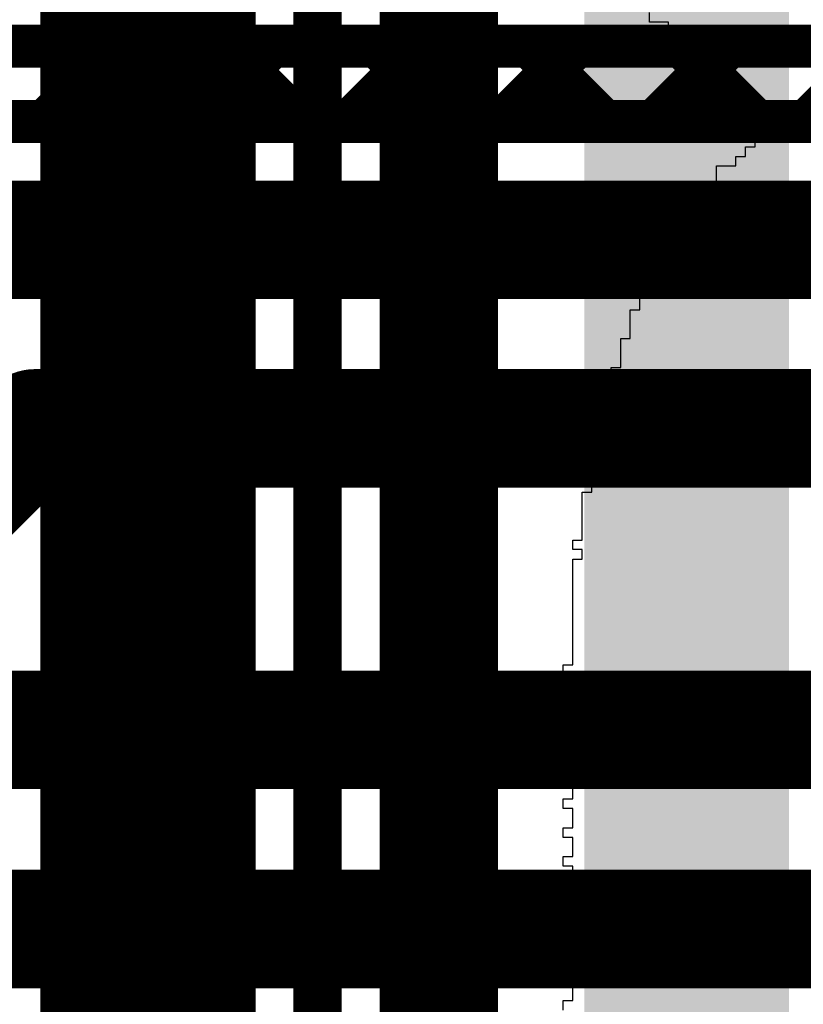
# Model space of a CAD drawing. Header units: millimetres. Extents: x 3.06 to 5.82, y 1.29 to 3.84.
# Tile 163 of 244: x 4.6 to 4.74, y 2.77 to 2.95. Entities that reach past the tile are written whole.
import ezdxf

# ---------------------------------------------------------------- set-up
doc = ezdxf.new("R2010")
doc.units = ezdxf.units.MM
doc.header["$MEASUREMENT"] = 0
for name, color, linetype in [('BottomLayer', 5, 'Continuous'), ('BottomOverlay', 54, 'Continuous'), ('TopLayer', 1, 'Continuous')]:
    doc.layers.add(name, color=color, linetype=linetype)

msp = doc.modelspace()

# ---------------------------------------------------------------- linework, layer by layer
at = {"layer": 'BottomLayer'}
for points, const_width in [([(4.674, 2.43), (4.674, 3.099)], 0.022), ([(4.652, 2.43446), (4.652, 3.09297)], 0.008), ([(4.62, 2.544), (4.62, 3.058)], 0.04), ([(4.651, 2.544), (4.651, 3.058)], 0.008)]:
    msp.add_lwpolyline(points, dxfattribs=dict(at, const_width=const_width))
msp.add_solid([(4.701, 2.036), (4.739, 2.036), (4.701, 3.474), (4.739, 3.474)], dxfattribs=at)
at = {"layer": 'BottomOverlay'}
for p, q in [((4.71312, 2.95047), (4.71312, 2.95225)), ((4.71668, 2.95047), (4.71312, 2.95047)), ((4.71668, 2.94869), (4.71668, 2.95047)), ((4.71847, 2.94869), (4.71668, 2.94869)), ((4.71847, 2.9469), (4.71847, 2.94869)), ((4.71847, 2.94512), (4.71847, 2.9469)), ((4.72203, 2.94512), (4.71847, 2.94512)), ((4.72203, 2.94334), (4.72203, 2.94512)), ((4.72381, 2.94334), (4.72203, 2.94334)), ((4.72381, 2.94156), (4.72381, 2.94334)), ((4.72381, 2.93978), (4.72381, 2.94156)), ((4.72737, 2.93978), (4.72381, 2.93978)), ((4.72737, 2.938), (4.72737, 2.93978)), ((4.72737, 2.93621), (4.72737, 2.938)), ((4.72916, 2.93621), (4.72737, 2.93621)), ((4.72916, 2.93443), (4.72916, 2.93621)), ((4.73094, 2.93443), (4.72916, 2.93443)), ((4.73094, 2.93265), (4.73094, 2.93443)), ((4.73272, 2.93265), (4.73094, 2.93265)), ((4.73272, 2.93087), (4.73272, 2.93265)), ((4.7345, 2.93087), (4.73272, 2.93087)), ((4.7345, 2.92909), (4.7345, 2.93087)), ((4.73272, 2.9273), (4.73272, 2.92909)), ((4.73272, 2.92909), (4.7345, 2.92909)), ((4.73094, 2.92552), (4.73094, 2.9273)), ((4.73094, 2.9273), (4.73272, 2.9273)), ((4.72916, 2.92374), (4.72916, 2.92552)), ((4.72916, 2.92552), (4.73094, 2.92552)), ((4.72559, 2.92196), (4.72559, 2.92374)), ((4.72559, 2.92374), (4.72916, 2.92374)), ((4.72559, 2.92018), (4.72559, 2.92196)), ((4.72381, 2.9184), (4.72381, 2.92018)), ((4.72381, 2.92018), (4.72559, 2.92018)), ((4.72203, 2.91661), (4.72203, 2.9184)), ((4.72203, 2.9184), (4.72381, 2.9184)), ((4.72203, 2.91483), (4.72203, 2.91661)), ((4.72025, 2.91305), (4.72025, 2.91483)), ((4.72025, 2.91483), (4.72203, 2.91483)), ((4.71847, 2.91127), (4.71847, 2.91305)), ((4.71847, 2.91305), (4.72025, 2.91305)), ((4.71668, 2.90949), (4.71668, 2.91127)), ((4.71668, 2.91127), (4.71847, 2.91127)), ((4.71668, 2.90771), (4.71668, 2.90949)), ((4.7149, 2.90592), (4.7149, 2.90771)), ((4.7149, 2.90771), (4.71668, 2.90771)), ((4.7149, 2.90414), (4.7149, 2.90592)), ((4.71312, 2.90236), (4.71312, 2.90414)), ((4.71312, 2.90414), (4.7149, 2.90414)), ((4.71312, 2.90058), (4.71312, 2.90236)), ((4.71134, 2.8988), (4.71134, 2.90058)), ((4.71134, 2.90058), (4.71312, 2.90058)), ((4.71134, 2.89702), (4.71134, 2.8988)), ((4.70956, 2.89523), (4.70956, 2.89702)), ((4.70956, 2.89702), (4.71134, 2.89702)), ((4.70956, 2.89345), (4.70956, 2.89523)), ((4.70956, 2.89167), (4.70956, 2.89345)), ((4.70778, 2.88989), (4.70778, 2.89167)), ((4.70778, 2.89167), (4.70956, 2.89167)), ((4.70778, 2.88811), (4.70778, 2.88989)), ((4.70778, 2.88633), (4.70778, 2.88811)), ((4.70599, 2.88454), (4.70599, 2.88633)), ((4.70599, 2.88633), (4.70778, 2.88633)), ((4.70599, 2.88276), (4.70599, 2.88454)), ((4.70599, 2.88098), (4.70599, 2.88276)), ((4.70421, 2.8792), (4.70421, 2.88098)), ((4.70421, 2.88098), (4.70599, 2.88098)), ((4.70421, 2.87742), (4.70421, 2.8792)), ((4.70421, 2.87563), (4.70421, 2.87742)), ((4.70421, 2.87385), (4.70421, 2.87563)), ((4.70243, 2.87207), (4.70243, 2.87385)), ((4.70243, 2.87385), (4.70421, 2.87385)), ((4.70421, 2.87207), (4.70243, 2.87207)), ((4.70421, 2.87029), (4.70421, 2.87207)), ((4.70243, 2.86851), (4.70243, 2.87029)), ((4.70243, 2.87029), (4.70421, 2.87029)), ((4.70243, 2.86673), (4.70243, 2.86851)), ((4.70065, 2.86494), (4.70065, 2.86673)), ((4.70065, 2.86673), (4.70243, 2.86673)), ((4.70243, 2.86494), (4.70065, 2.86494)), ((4.70243, 2.86316), (4.70243, 2.86494)), ((4.70065, 2.86138), (4.70065, 2.86316)), ((4.70065, 2.86316), (4.70243, 2.86316)), ((4.70065, 2.8596), (4.70065, 2.86138)), ((4.70065, 2.85782), (4.70065, 2.8596)), ((4.70065, 2.85604), (4.70065, 2.85782)), ((4.70065, 2.85425), (4.70065, 2.85604)), ((4.69887, 2.85247), (4.69887, 2.85425)), ((4.69887, 2.85425), (4.70065, 2.85425)), ((4.70065, 2.85247), (4.69887, 2.85247)), ((4.70065, 2.85069), (4.70065, 2.85247)), ((4.69887, 2.84891), (4.69887, 2.85069)), ((4.69887, 2.85069), (4.70065, 2.85069)), ((4.69887, 2.84713), (4.69887, 2.84891)), ((4.69887, 2.84535), (4.69887, 2.84713)), ((4.69887, 2.84356), (4.69887, 2.84535)), ((4.69887, 2.84178), (4.69887, 2.84356)), ((4.69887, 2.84), (4.69887, 2.84178)), ((4.69887, 2.83822), (4.69887, 2.84)), ((4.69887, 2.83644), (4.69887, 2.83822)), ((4.69887, 2.83465), (4.69887, 2.83644)), ((4.69887, 2.83287), (4.69887, 2.83465)), ((4.69887, 2.83109), (4.69887, 2.83287)), ((4.69709, 2.82931), (4.69709, 2.83109)), ((4.69709, 2.83109), (4.69887, 2.83109)), ((4.69887, 2.82931), (4.69709, 2.82931)), ((4.69887, 2.82753), (4.69887, 2.82931)), ((4.69887, 2.82575), (4.69887, 2.82753)), ((4.69709, 2.82396), (4.69709, 2.82575)), ((4.69709, 2.82575), (4.69887, 2.82575)), ((4.69887, 2.82396), (4.69709, 2.82396)), ((4.69887, 2.82218), (4.69887, 2.82396)), ((4.69887, 2.8204), (4.69887, 2.82218)), ((4.69709, 2.81862), (4.69709, 2.8204)), ((4.69709, 2.8204), (4.69887, 2.8204)), ((4.69887, 2.81862), (4.69709, 2.81862)), ((4.69887, 2.81684), (4.69887, 2.81862)), ((4.69709, 2.81506), (4.69709, 2.81684)), ((4.69709, 2.81684), (4.69887, 2.81684)), ((4.69887, 2.81506), (4.69709, 2.81506)), ((4.69887, 2.81327), (4.69887, 2.81506)), ((4.69887, 2.81149), (4.69887, 2.81327)), ((4.69709, 2.80971), (4.69709, 2.81149)), ((4.69709, 2.81149), (4.69887, 2.81149)), ((4.69887, 2.80971), (4.69709, 2.80971)), ((4.69887, 2.80793), (4.69887, 2.80971)), ((4.69887, 2.80615), (4.69887, 2.80793)), ((4.69709, 2.80437), (4.69709, 2.80615)), ((4.69709, 2.80615), (4.69887, 2.80615)), ((4.69887, 2.80437), (4.69709, 2.80437)), ((4.69887, 2.80258), (4.69887, 2.80437)), ((4.69887, 2.8008), (4.69887, 2.80258)), ((4.69709, 2.79902), (4.69709, 2.8008)), ((4.69709, 2.8008), (4.69887, 2.8008)), ((4.69887, 2.79902), (4.69709, 2.79902)), ((4.69887, 2.79724), (4.69887, 2.79902)), ((4.69887, 2.79546), (4.69887, 2.79724)), ((4.69709, 2.79367), (4.69709, 2.79546)), ((4.69709, 2.79546), (4.69887, 2.79546)), ((4.69887, 2.79367), (4.69709, 2.79367)), ((4.69887, 2.79189), (4.69887, 2.79367)), ((4.69887, 2.79011), (4.69887, 2.79189)), ((4.69709, 2.78833), (4.69709, 2.79011)), ((4.69709, 2.79011), (4.69887, 2.79011)), ((4.69887, 2.78833), (4.69709, 2.78833)), ((4.69887, 2.78655), (4.69887, 2.78833)), ((4.69887, 2.78477), (4.69887, 2.78655)), ((4.69709, 2.78298), (4.69709, 2.78477)), ((4.69709, 2.78477), (4.69887, 2.78477)), ((4.69887, 2.78298), (4.69709, 2.78298)), ((4.69887, 2.7812), (4.69887, 2.78298)), ((4.69887, 2.77942), (4.69887, 2.7812)), ((4.69709, 2.77764), (4.69709, 2.77942)), ((4.69709, 2.77942), (4.69887, 2.77942)), ((4.69887, 2.77764), (4.69709, 2.77764)), ((4.69887, 2.77586), (4.69887, 2.77764)), ((4.69887, 2.77408), (4.69887, 2.77586)), ((4.69709, 2.77229), (4.69709, 2.77408)), ((4.69709, 2.77408), (4.69887, 2.77408)), ((4.69887, 2.77229), (4.69709, 2.77229)), ((4.69887, 2.77051), (4.69887, 2.77229)), ((4.69887, 2.76873), (4.69887, 2.77051)), ((4.69709, 2.76695), (4.69709, 2.76873)), ((4.69709, 2.76873), (4.69887, 2.76873))]:
    msp.add_line(p, q, dxfattribs=at)
at = {"layer": 'TopLayer'}
for points, const_width in [([(4.74219, 2.932), (4.83063, 3.02044)], 0.008), ([(4.41923, 2.946), (4.749, 2.946)], 0.008), ([(4.60077, 2.932), (4.61477, 2.946)], 0.008), ([(4.6059, 2.946), (4.6199, 2.932)], 0.008), ([(4.62906, 2.932), (4.64306, 2.946)], 0.008), ([(4.63419, 2.946), (4.64819, 2.932)], 0.008), ([(4.65734, 2.932), (4.67134, 2.946)], 0.008), ([(4.66247, 2.946), (4.67647, 2.932)], 0.008), ([(4.68562, 2.932), (4.69962, 2.946)], 0.008), ([(4.69075, 2.946), (4.70475, 2.932)], 0.008), ([(4.71391, 2.932), (4.72791, 2.946)], 0.008), ([(4.71391, 2.932), (4.72791, 2.946)], 0.008), ([(4.71904, 2.946), (4.73304, 2.932)], 0.008), ([(4.56103, 2.932), (4.83063, 2.932)], 0.008), ([(4.555, 2.91), (4.87571, 2.91)], 0.022), ([(4.576, 2.852), (4.599, 2.875)], 0.022), ([(4.599, 2.875), (4.771, 2.875)], 0.022), ([(4.551, 2.819), (4.763, 2.819)], 0.022), ([(4.52698, 2.782), (4.81593, 2.782)], 0.022)]:
    msp.add_lwpolyline(points, dxfattribs=dict(at, const_width=const_width))
for points, const_width in [([(4.6039, 2.946, 1), (4.6079, 2.946, 1)], 0.004), ([(4.61277, 2.946, 1), (4.61677, 2.946, 1)], 0.004), ([(4.63219, 2.946, 1), (4.63619, 2.946, 1)], 0.004), ([(4.64106, 2.946, 1), (4.64506, 2.946, 1)], 0.004), ([(4.66047, 2.946, 1), (4.66447, 2.946, 1)], 0.004), ([(4.66934, 2.946, 1), (4.67334, 2.946, 1)], 0.004), ([(4.68875, 2.946, 1), (4.69275, 2.946, 1)], 0.004), ([(4.69762, 2.946, 1), (4.70162, 2.946, 1)], 0.004), ([(4.71704, 2.946, 1), (4.72104, 2.946, 1)], 0.004), ([(4.72591, 2.946, 1), (4.72991, 2.946, 1)], 0.004), ([(4.72591, 2.946, 1), (4.72991, 2.946, 1)], 0.004), ([(4.59877, 2.932, 1), (4.60277, 2.932, 1)], 0.004), ([(4.6179, 2.932, 1), (4.6219, 2.932, 1)], 0.004), ([(4.62706, 2.932, 1), (4.63106, 2.932, 1)], 0.004), ([(4.64619, 2.932, 1), (4.65019, 2.932, 1)], 0.004), ([(4.65534, 2.932, 1), (4.65934, 2.932, 1)], 0.004), ([(4.67447, 2.932, 1), (4.67847, 2.932, 1)], 0.004), ([(4.68362, 2.932, 1), (4.68762, 2.932, 1)], 0.004), ([(4.70275, 2.932, 1), (4.70675, 2.932, 1)], 0.004), ([(4.71191, 2.932, 1), (4.71591, 2.932, 1)], 0.004), ([(4.71191, 2.932, 1), (4.71591, 2.932, 1)], 0.004), ([(4.73104, 2.932, 1), (4.73504, 2.932, 1)], 0.004), ([(4.74019, 2.932, 1), (4.74419, 2.932, 1)], 0.004), ([(4.5935, 2.875, 1), (4.6045, 2.875, 1)], 0.011), ([(4.5935, 2.875, 1), (4.6045, 2.875, 1)], 0.011)]:
    msp.add_lwpolyline(points, format="xyb", close=True, dxfattribs=dict(at, const_width=const_width))

doc.saveas('drawing.dxf')
